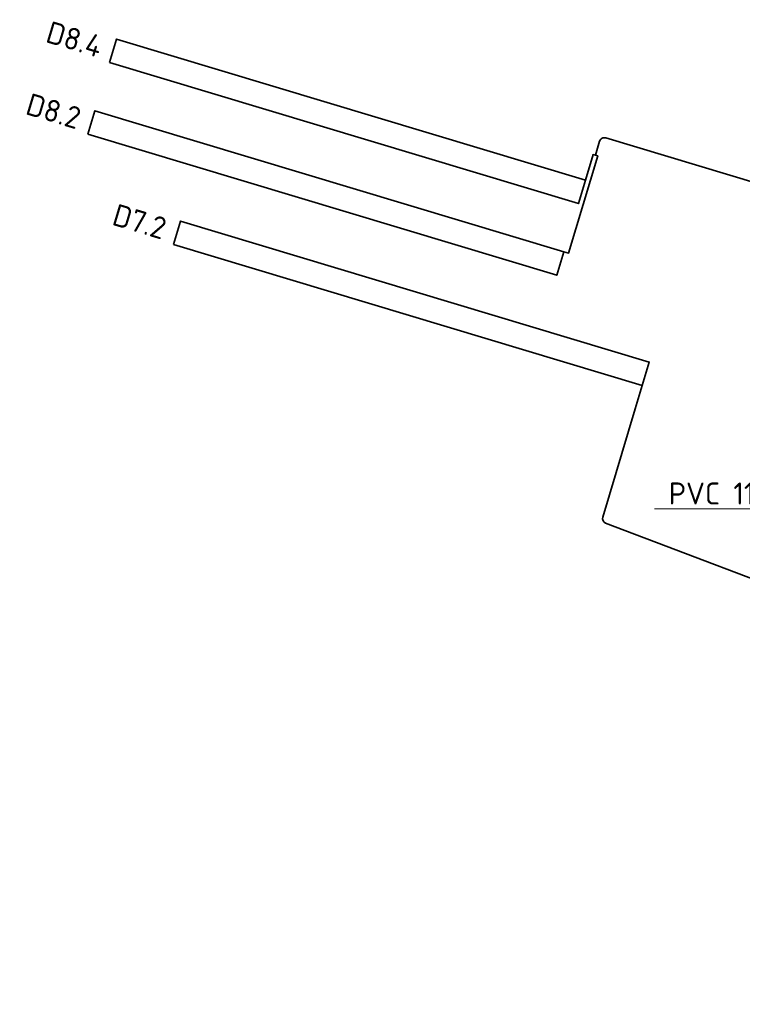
# Model space of a CAD drawing. Header units: metres. Extents: x 152437 to 154131, y 463655 to 464143.
# Tile 11 of 23: x 153438 to 153467, y 463932 to 463972. Entities that reach past the tile are written whole.
import ezdxf
from ezdxf import colors
from ezdxf.entities.mleader import LeaderData, LeaderLine
from ezdxf.enums import TextEntityAlignment as Align
from ezdxf.math import Vec2, Vec3

# ---------------------------------------------------------------- set-up
doc = ezdxf.new("R2010")
doc.units = ezdxf.units.M
doc.header["$MEASUREMENT"] = 0
for name, color, linetype, lineweight in [('N-OI-KL-VRI_KABEL_DETECTIE-G', 10, 'Continuous', 35), ('N-OI-KL-VRI_KABELGEUL-G', 20, 'Continuous', 35), ('N-OI-KL-VRI_LUS_DETECTIE-G', 10, 'Continuous', 35), ('N-OI-KL-VRI_LUS_DETECTIE-T18', 7, 'Continuous', 18), ('N-OI-KL-VRI_MANTELBUIS-T18', 7, 'Continuous', 18)]:
    doc.layers.add(name, color=color, linetype=linetype, lineweight=lineweight)
doc.styles.add('NLCS-ISO-M500-T18', font='txt', dxfattribs={"height": 0.9})

msp = doc.modelspace()

# ---------------------------------------------------------------- linework, layer by layer
at = {"layer": 'N-OI-KL-VRI_KABEL_DETECTIE-G'}
for points in [[(153461.031, 463966.575), (153461.127, 463966.547), (153459.934, 463962.579), (153459.743, 463962.637)], [(153460.622, 463965.562), (153460.935, 463966.604), (153461.031, 463966.575)], [(153462.945, 463957.175), (153462.66, 463956.224)]]:
    msp.add_lwpolyline(points, dxfattribs=at)
at = {"layer": 'N-OI-KL-VRI_KABELGEUL-G'}
for points in [[(153461.031, 463966.575), (153461.204, 463967.15, -0.414214), (153461.453, 463967.284), (153476.384, 463962.797, -0.333325), (153476.527, 463962.603, -0.333325)], [(153462.659, 463956.223), (153461.329, 463951.798, 0.393752), (153461.45, 463951.553), (153470.857, 463947.988), (153472.281, 463947.335), (153481.818, 463943.4), (153483.067, 463942.885), (153489.071, 463940.622, 0.117965), (153489.163, 463940.61), (153489.456, 463940.642), (153494.721, 463941.22), (153499.852, 463940.431), (153505.649, 463941.571), (153507.025, 463941.597), (153511.54, 463941.539), (153515.148, 463941.331), (153530.941, 463936.555), (153550.82, 463931.901)]]:
    msp.add_lwpolyline(points, format="xyb", dxfattribs=at)
at = {"layer": 'N-OI-KL-VRI_LUS_DETECTIE-G'}
for points in [[(153441.18, 463970.361), (153441.468, 463971.319), (153460.622, 463965.562), (153460.334, 463964.605)], [(153440.301, 463967.435), (153440.589, 463968.393), (153459.743, 463962.637), (153459.455, 463961.679)], [(153443.791, 463962.931), (153444.079, 463963.889), (153463.233, 463958.132), (153462.945, 463957.175)]]:
    msp.add_lwpolyline(points, close=True, dxfattribs=at)

# ---------------------------------------------------------------- texts
at = {"layer": 'N-OI-KL-VRI_LUS_DETECTIE-T18', "style": 'NLCS-ISO-M500-T18'}
for s, p in [('D8.4', (153440.846, 463970.984)), ('D8.2', (153439.966, 463968.058)), ('D7.2', (153443.456, 463963.554))]:
    msp.add_text(s, height=0.9, rotation=343.2728, dxfattribs=at).set_placement(p, align=Align.MIDDLE_RIGHT)

# ---------------------------------------------------------------- leaders
at = {"layer": 'N-OI-KL-VRI_MANTELBUIS-T18'}
ml = msp.add_multileader_mtext('Standard', dxfattribs=at)
ml.set_content('PVC 110', color=7, style='NLCS-ISO-M500-T18')
ml.set_leader_properties(color=256, lineweight=-1)
ml.build(insert=Vec2(0, 0))
ml.multileader.update_dxf_attribs({"text_left_attachment_type": 5, "text_right_attachment_type": 5, "dogleg_length": 0.9, "arrow_head_size": 0.9})
ctx = ml.context
ctx.base_point, ctx.char_height, ctx.arrow_head_size, ctx.landing_gap_size, ctx.plane_origin = Vec3(153463.575, 463952.133), 0.9, 0.9, 0.45, Vec3(72653.537, 7554.636)
ctx.left_attachment, ctx.right_attachment = 5, 5
notes = []
notes.append((ctx, [(1, (1, 1, 0), (153469.425, 463952.133), (-1, 0), 0.9, [(0, [(153471.47, 463949.878)], 0, [])])]))
ctx.mtext.insert, ctx.mtext.flow_direction = Vec3(153464.025, 463953.213), 5
for ctx, leaders in notes:
    for number, flags, end, landing, length, lines in leaders:
        leader = LeaderData()
        leader.index, (leader.has_last_leader_line, leader.has_dogleg_vector, leader.attachment_direction) = number, flags
        leader.last_leader_point, leader.dogleg_vector, leader.dogleg_length = Vec3(end), Vec3(landing), length
        for number, points, colour, breaks in lines:
            line = LeaderLine()
            line.index, line.vertices, line.color, line.breaks = number, Vec3.list(points), colors.encode_raw_color(colour), breaks
            leader.lines.append(line)
        ctx.leaders.append(leader)

doc.saveas('drawing.dxf')
